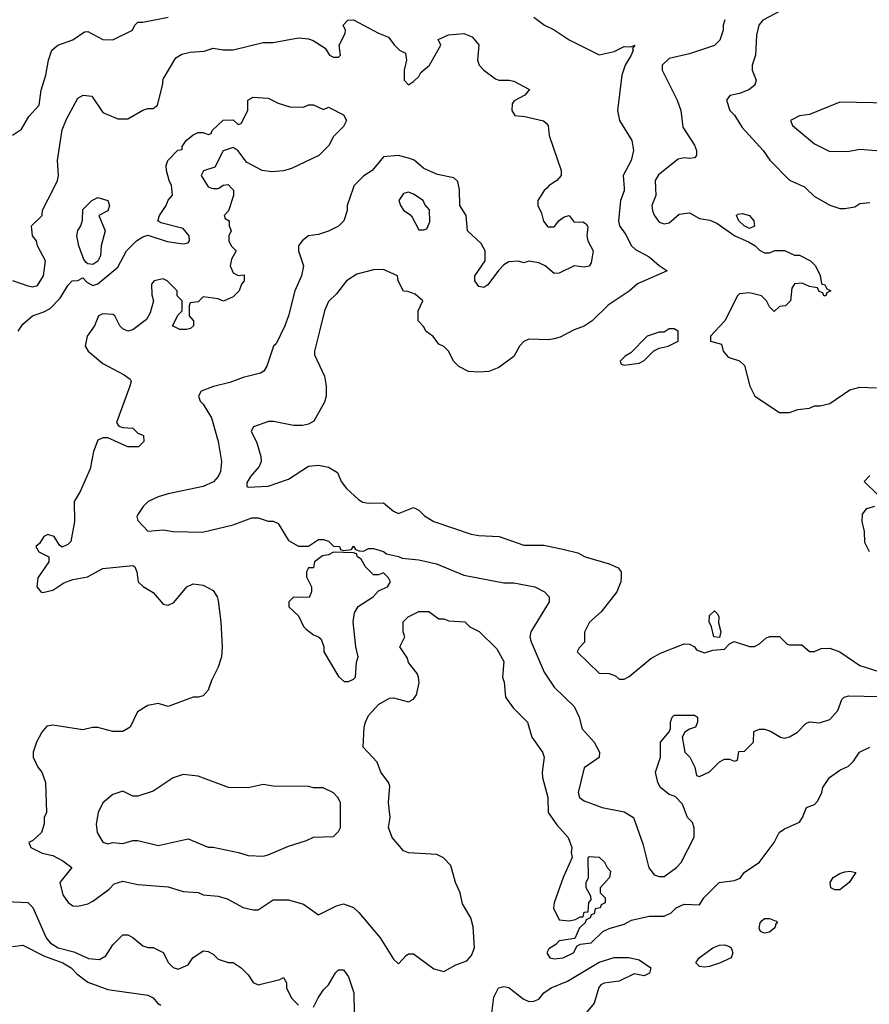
# Model space of a CAD drawing. Header units: inches. Extents: x 2348341 to 2479810, y 460419 to 613669.
# Tile 94 of 256: x 2401938 to 2405328, y 496745 to 500671. Entities that reach past the tile are written whole.
import ezdxf

# ---------------------------------------------------------------- set-up
doc = ezdxf.new("R2010")
doc.units = ezdxf.units.IN
doc.header["$MEASUREMENT"] = 0
doc.layers.add('C4409', color=7, linetype='Continuous')
doc.layers.add('C4500', color=7, linetype='Continuous')

msp = doc.modelspace()

# ---------------------------------------------------------------- linework, layer by layer
at = {"layer": 'C4409', "color": 2}
for points, elevation in [([(2401910, 499630.8), (2401970, 499610.8), (2401990, 499606.8), (2402009.1, 499610.9), (2402032.7, 499650), (2402041.2, 499710), (2402009.5, 499769.5), (2402005.2, 499790), (2401989.3, 499810), (2401985.2, 499850), (2402028, 499890), (2402028.4, 499911.6), (2402073.9, 500000)], 94), ([(2401932, 499430), (2401950, 499457.3), (2401989.6, 499490.4), (2402034.2, 499505.8), (2402059.6, 499520.4), (2402099.1, 499560.9), (2402130, 499612), (2402148, 499630), (2402170, 499632), (2402190, 499642), (2402205.4, 499625.4), (2402230, 499612), (2402250, 499618), (2402330, 499684.7), (2402364, 499750), (2402404, 499790), (2402430, 499806), (2402450, 499812), (2402526.4, 499786.4), (2402590, 499778), (2402610, 499782), (2402615.3, 499790), (2402614, 499810), (2402590, 499839), (2402501.2, 499861.2), (2402488.7, 499870), (2402495.3, 499890), (2402522, 499930), (2402530, 499952), (2402548.4, 499971.6), (2402545.1, 500000)], 90), ([(2402783, 500000), (2402791.1, 499991.1), (2402790.8, 499970), (2402771.3, 499908.7), (2402754, 499890), (2402758, 499878), (2402774, 499870), (2402774, 499850), (2402782, 499830), (2402772, 499810), (2402772, 499790), (2402782, 499770), (2402802, 499750), (2402783.6, 499716.4), (2402778, 499690), (2402790, 499662), (2402810, 499652), (2402834, 499654), (2402834, 499630), (2402823.6, 499616.4), (2402814, 499590), (2402790, 499566), (2402751.6, 499548.4), (2402730, 499558), (2402670, 499566), (2402650, 499546), (2402618, 499542), (2402614, 499530), (2402614, 499490), (2402632, 499470), (2402632, 499450), (2402619.6, 499440.4), (2402603.6, 499436.4), (2402576.4, 499436.4), (2402548, 499450), (2402570, 499494), (2402586, 499510), (2402586, 499550), (2402566, 499570), (2402566, 499590), (2402526, 499630), (2402510, 499638), (2402474, 499630), (2402463.6, 499616.4), (2402465.4, 499574.6), (2402471.3, 499550), (2402458, 499502), (2402443.6, 499476.4), (2402390, 499435.3), (2402370, 499428.7), (2402350, 499438), (2402338, 499450), (2402318, 499490), (2402310, 499495.3), (2402270, 499499), (2402252, 499490), (2402236, 499450), (2402207.7, 499410), (2402198.8, 499370), (2402211, 499350), (2402270, 499300.7), (2402355.5, 499255.5), (2402378.5, 499238.5), (2402382.8, 499230), (2402377.3, 499210), (2402324.7, 499064.7), (2402334, 499050), (2402350, 499044.7), (2402390, 499042), (2402410, 499022), (2402432.7, 499012.7), (2402434, 498990), (2402411.6, 498968.4), (2402370, 498968.7), (2402290, 499004), (2402270, 499004), (2402250, 498995.3), (2402233, 498950), (2402219.3, 498880.7), (2402178.8, 498790), (2402156, 498750), (2402156.3, 498670), (2402142, 498590), (2402130, 498578), (2402108, 498568), (2402096.4, 498576.4), (2402075.3, 498610), (2402050, 498618), (2402034, 498610), (2402016.9, 498583.1), (2402002, 498570), (2402014, 498550), (2402054, 498530), (2402054, 498510), (2402010, 498446), (2402006.8, 498410), (2402022, 498390), (2402030, 498387.3), (2402070, 498396), (2402114, 498426), (2402150, 498438.8), (2402208, 498450), (2402270, 498482.8), (2402390, 498494.8), (2402398, 498490), (2402406, 498470), (2402411, 498430), (2402430.5, 498410.5), (2402470, 498387.3), (2402510, 498341), (2402530, 498336), (2402552.5, 498347.5), (2402605.2, 498410), (2402630, 498422), (2402670, 498416.3), (2402710, 498394.8), (2402726, 498370), (2402730, 498354), (2402741, 498270), (2402745.5, 498170), (2402743, 498130), (2402730.6, 498090), (2402703.4, 498036.6), (2402690, 497998), (2402670, 497975.3), (2402650.6, 497969.4), (2402630, 497969.3), (2402530, 497933.2), (2402490, 497944), (2402450, 497936), (2402408.3, 497911.7), (2402378.8, 497850), (2402350, 497832.3), (2402310, 497832.3), (2402250, 497849), (2402228.9, 497848.9), (2402190, 497839), (2402070, 497858), (2402046, 497854), (2402026, 497830), (2402004.7, 497790), (2401991.3, 497750), (2401991.3, 497730), (2402011, 497690), (2402026.8, 497670), (2402041, 497630), (2402044.7, 497510), (2402036, 497490), (2402035.3, 497464.7), (2402024.7, 497430), (2401990, 497398), (2401974, 497390), (2401982, 497370), (2402027.9, 497347.9), (2402070, 497338.8), (2402110, 497317.3), (2402146, 497290), (2402098.8, 497230), (2402110, 497182), (2402130.9, 497150.9), (2402150, 497138), (2402170, 497136), (2402210, 497146), (2402230, 497156), (2402295.5, 497204.5), (2402314.6, 497225.4), (2402350, 497236), (2402410, 497222.8), (2402530, 497214), (2402590, 497194.8), (2402650, 497190.8), (2402670, 497181), (2402730, 497176), (2402765.4, 497165.4), (2402830, 497131.3), (2402870, 497122), (2402890, 497122), (2402950, 497161), (2403010, 497161), (2403070, 497144.7), (2403130, 497102), (2403202, 497138), (2403230, 497146), (2403270, 497131), (2403290.7, 497110.7), (2403376, 497010), (2403430, 496924.7), (2403450, 496906.8), (2403480.2, 496939.8), (2403490, 496946), (2403510, 496946.8), (2403590, 496886.8), (2403630, 496876), (2403678, 496902), (2403722, 496918), (2403740.2, 496939.8), (2403752.7, 496970), (2403746.8, 497053.2), (2403737.6, 497090), (2403705.4, 497145.4), (2403695.1, 497190), (2403676.9, 497230), (2403658, 497298), (2403629.3, 497329.3), (2403602, 497342), (2403490, 497349.6), (2403470, 497357), (2403424.5, 497410), (2403409.4, 497450), (2403416, 497490), (2403409.2, 497550), (2403414.8, 497614.8), (2403409.2, 497630), (2403379.3, 497670), (2403364, 497710), (2403309.2, 497770), (2403312.3, 497850), (2403318, 497870), (2403330, 497896), (2403370, 497941), (2403413.6, 497966.4), (2403430, 497966.8), (2403490, 497951.3), (2403510, 497962), (2403521.2, 497978.8), (2403532.5, 498027.5), (2403529, 498050), (2403524, 498064), (2403490, 498108), (2403485.2, 498125.2), (2403455.3, 498170), (2403475.3, 498210), (2403468.7, 498230), (2403468.7, 498270), (2403488, 498290), (2403530, 498311.3), (2403570, 498311.3), (2403610, 498282), (2403630, 498282), (2403650, 498274), (2403714, 498270), (2403734, 498250), (2403771.1, 498231.1), (2403842, 498162), (2403870, 498112), (2403864.7, 498050), (2403870.8, 498030), (2403876, 497970), (2403907.1, 497927.1), (2403964.7, 497870), (2403981, 497810), (2404024.7, 497750), (2404031.3, 497730), (2404022.8, 497670), (2404024, 497650), (2404045.5, 497570), (2404047.3, 497510), (2404081.1, 497461.1), (2404126.8, 497410), (2404141, 497370), (2404138, 497350), (2404142, 497330), (2404106.8, 497250), (2404070.7, 497150), (2404067.9, 497127.9), (2404090, 497082), (2404130, 497078), (2404156.4, 497083.6), (2404174, 497094), (2404186, 497094), (2404190, 497112), (2404206, 497114), (2404208.9, 497151.1), (2404218, 497162), (2404216.4, 497176.4), (2404198, 497210), (2404198, 497230), (2404208, 497250), (2404206, 497330), (2404210, 497334), (2404250, 497332), (2404271.1, 497311.1), (2404282, 497290), (2404296, 497276), (2404292, 497250), (2404254, 497210), (2404254, 497190), (2404274, 497170), (2404274, 497150), (2404258, 497142), (2404254, 497130), (2404234, 497126), (2404230, 497106), (2404218, 497102), (2404214, 497090), (2404198, 497082), (2404194, 497070), (2404172, 497050), (2404152.7, 497007.3), (2404090, 496998), (2404076.9, 496983.1), (2404050, 496966), (2404042, 496950), (2404054, 496930), (2404070, 496926), (2404106, 496930), (2404148, 496950), (2404162, 496978), (2404175.3, 496984.7), (2404218, 496990), (2404265.2, 497034.8), (2404290, 497046.8), (2404350, 497064), (2404378.9, 497081.1), (2404450, 497096.3), (2404510, 497096), (2404538, 497110), (2404558, 497130), (2404590, 497144.7), (2404650, 497142), (2404668, 497170), (2404728.7, 497230), (2404790, 497238.8), (2404812.5, 497247.5), (2404830, 497272), (2404889.1, 497310.9), (2404948.7, 497390), (2404968, 497430), (2404990, 497444.7), (2405049.1, 497470.9), (2405062, 497490), (2405078, 497530), (2405110, 497542), (2405123.1, 497556.9), (2405139, 497590), (2405142, 497610), (2405168.7, 497650), (2405210, 497678), (2405245.6, 497694.4), (2405265.6, 497714.4), (2405288.7, 497750), (2405330, 497771)], 90), ([(2403268.2, 500000), (2403244.7, 499930), (2403244.7, 499910), (2403231.1, 499868.9), (2403210, 499848), (2403170, 499828), (2403130, 499815.3), (2403090, 499809), (2403064.7, 499790), (2403051, 499770), (2403051, 499750), (2403070.8, 499690), (2403062.8, 499650), (2403036, 499590), (2403011, 499490), (2402996, 499450), (2402961, 499379), (2402951.1, 499368.9), (2402924.7, 499290), (2402912, 499270), (2402898.8, 499261.2), (2402830, 499244), (2402775.9, 499224.1), (2402710.7, 499209.3), (2402662, 499190), (2402652, 499170), (2402658, 499150), (2402670, 499138), (2402703.1, 499083.1), (2402730.4, 498990), (2402742.8, 498910), (2402738.8, 498870), (2402730.4, 498849.6), (2402711.9, 498828.1), (2402670, 498809.6), (2402530, 498780.7), (2402490, 498769.3), (2402451.3, 498750), (2402431, 498730), (2402410, 498698), (2402406, 498690), (2402410, 498674), (2402450, 498631.3), (2402510, 498637.3), (2402550.5, 498630.5), (2402667.9, 498627.9), (2402790, 498657.3), (2402864.7, 498684.7), (2402890, 498684.7), (2402930, 498671.3), (2402950, 498671.3), (2402970, 498662), (2403010, 498594), (2403050, 498572), (2403090, 498572), (2403130, 498598), (2403150, 498598), (2403170, 498591.3), (2403190, 498572), (2403214, 498570), (2403218, 498558), (2403230, 498554), (2403262, 498558), (2403270, 498571.3), (2403278, 498558), (2403292.7, 498552.7), (2403310, 498552), (2403330, 498562), (2403350, 498562), (2403390, 498551), (2403401, 498541), (2403450, 498531), (2403464, 498524), (2403530, 498517.3), (2403601.4, 498501.4), (2403710, 498456), (2403870, 498426), (2403910, 498426), (2403994, 498410), (2404032, 498390), (2404051.3, 498370), (2404051, 498350), (2403977.3, 498230), (2403974, 498210), (2403979.1, 498190), (2404030.8, 498070), (2404071.3, 498010), (2404150, 497932), (2404170.4, 497890.4), (2404183, 497843), (2404230.8, 497790), (2404251.3, 497750), (2404250.7, 497729.3), (2404190, 497688), (2404166, 497590), (2404171.3, 497570), (2404190, 497556), (2404262, 497530), (2404350, 497512.7), (2404386.8, 497490), (2404424.7, 497384.7), (2404448.5, 497288.5), (2404470, 497261), (2404490, 497254.8), (2404510, 497254.8), (2404559, 497290), (2404577.2, 497310), (2404628.9, 497411.1), (2404628.9, 497448.9), (2404622, 497470), (2404602, 497490), (2404583.1, 497543.1), (2404553.6, 497573.6), (2404530, 497582), (2404495.3, 497610), (2404484, 497630), (2404475.3, 497670), (2404495.3, 497730), (2404495.3, 497790), (2404528.9, 497831.1), (2404535.3, 497844.7), (2404535.3, 497870), (2404542, 497890), (2404550, 497898), (2404630, 497898), (2404642, 497890), (2404642, 497870), (2404634, 497850), (2404610, 497842), (2404592, 497830), (2404582, 497810), (2404592, 497750), (2404612, 497730), (2404632, 497690), (2404638, 497658), (2404650, 497654), (2404690, 497672), (2404730, 497712), (2404750, 497722), (2404770, 497722), (2404790, 497714), (2404802, 497718), (2404807.3, 497752.7), (2404830, 497754), (2404866, 497790), (2404867.3, 497832.7), (2404890, 497842), (2404910, 497842), (2404934.4, 497834.4), (2404974, 497810), (2404990, 497806), (2405010, 497811.3), (2405042, 497830), (2405074.6, 497865.4), (2405090, 497871), (2405130, 497866.8), (2405170, 497881), (2405203.1, 497916.9), (2405219, 497961), (2405228, 497970), (2405245.1, 497974.9), (2405370, 497972)], 94), ([(2402704, 500000), (2402710, 499998), (2402730, 499998), (2402732.9, 500000)], 90), ([(2404349.8, 500000), (2404350.6, 499989.4), (2404334.8, 499950), (2404327.3, 499870), (2404331, 499850), (2404355.9, 499815.9), (2404378.8, 499770), (2404395.2, 499755.2), (2404450, 499725.5), (2404490, 499690.8), (2404522, 499670), (2404402.5, 499617.5), (2404370, 499588.7), (2404286.4, 499533.6), (2404222, 499470), (2404190, 499448.7), (2404150, 499435.3), (2404094.4, 499405.6), (2404070, 499399), (2404050, 499395.3), (2403970, 499398), (2403950, 499388), (2403932, 499370), (2403910, 499328.7), (2403850, 499284), (2403810, 499269), (2403770, 499265.2), (2403729.1, 499269.1), (2403690, 499288), (2403669.1, 499309.1), (2403650, 499348), (2403630, 499368), (2403610, 499378), (2403588.4, 499408.4), (2403558, 499430), (2403550, 499446), (2403528, 499470), (2403528, 499510), (2403546, 499550), (2403516.4, 499576.4), (2403487.3, 499587.3), (2403468.9, 499588.9), (2403448, 499630), (2403446, 499650), (2403390, 499675.3), (2403350, 499674), (2403283.5, 499656.5), (2403242, 499630), (2403202, 499578), (2403170, 499548), (2403154.8, 499510), (2403134, 499430), (2403114, 499350), (2403114.4, 499334.4), (2403154.8, 499250), (2403161, 499210), (2403161, 499170), (2403154.4, 499145.6), (2403111.3, 499070), (2403090, 499059), (2403066.4, 499053.6), (2403030, 499053.2), (2402951.1, 499068.9), (2402931.1, 499068.9), (2402871.6, 499048.4), (2402862, 499030), (2402884, 498984), (2402900.7, 498930), (2402902, 498910), (2402893.4, 498890), (2402859.1, 498850), (2402844, 498824), (2402844.7, 498810), (2402850, 498806.8), (2402930, 498810.6), (2403010, 498839.1), (2403090, 498890.7), (2403130, 498894.8), (2403170, 498886.8), (2403206, 498866), (2403221, 498830), (2403242, 498802), (2403290, 498758), (2403307.5, 498747.5), (2403330, 498742.8), (2403390, 498744.7), (2403430, 498711), (2403450, 498702.8), (2403510, 498726), (2403530, 498716), (2403553.2, 498693.2), (2403590.5, 498670.5), (2403739.8, 498619.8), (2403770, 498614), (2403850.6, 498610.6), (2403950, 498576), (2404030, 498576), (2404110, 498558), (2404164.7, 498544.7), (2404194, 498530), (2404290, 498501), (2404325.4, 498485.4), (2404338, 498470), (2404338, 498450), (2404336, 498430), (2404321, 498390), (2404258, 498310), (2404211.1, 498268.9), (2404191.6, 498228.4), (2404191.3, 498188.7), (2404170, 498166), (2404162, 498150), (2404250, 498066), (2404290, 498064.7), (2404315.3, 498055.3), (2404330, 498042), (2404350, 498042), (2404370, 498052), (2404456.5, 498123.5), (2404495.1, 498144.9), (2404590, 498182.8), (2404610, 498181), (2404630.6, 498170.6), (2404638, 498158), (2404670, 498146), (2404703.1, 498156.9), (2404750, 498161), (2404770, 498182), (2404788.7, 498191.3), (2404850, 498171.3), (2404870, 498172), (2404890, 498182), (2404914.6, 498205.4), (2404930, 498212), (2404970, 498212), (2405001, 498181), (2405010, 498178), (2405058.8, 498178.8), (2405090, 498152), (2405110, 498152), (2405136.4, 498163.6), (2405170, 498164.7), (2405210.9, 498150.9), (2405290, 498096), (2405370, 498071)], 98), ([(2404041, 500000), (2404031, 499990), (2404006, 499950), (2404006, 499930), (2404019.8, 499899.8), (2404027.9, 499867.9), (2404044.9, 499844.9), (2404070, 499846), (2404090, 499871.3), (2404110, 499884.7), (2404130, 499891), (2404150, 499864.7), (2404185.4, 499865.4), (2404198, 499858), (2404205.4, 499845.4), (2404201, 499810), (2404204.7, 499790), (2404226, 499750), (2404218, 499702), (2404210, 499688), (2404190, 499684), (2404150, 499689.3), (2404090, 499661.2), (2404070, 499659), (2404035.3, 499690), (2404010, 499701.2), (2403970, 499708), (2403950, 499702), (2403928.9, 499708.9), (2403890, 499705.2), (2403870, 499694), (2403848.3, 499671.7), (2403806.2, 499613.8), (2403790, 499603.7), (2403770, 499607), (2403754.5, 499630), (2403754, 499650), (2403795.1, 499710), (2403795.1, 499750), (2403778.9, 499778.9), (2403725.2, 499830), (2403719.3, 499890), (2403694.5, 499930), (2403693.1, 499993.1), (2403691.8, 500000)], 94), ([(2404475, 500000), (2404476, 499970), (2404461, 499930), (2404462.8, 499910), (2404470, 499892), (2404490, 499864.7), (2404510, 499858), (2404530, 499861), (2404570, 499896), (2404610, 499901), (2404650, 499878), (2404691.6, 499871.6), (2404719.6, 499859.6), (2404792, 499810), (2404846, 499786), (2404870.9, 499770.9), (2404890, 499752), (2404910, 499742), (2404930, 499742), (2404951.6, 499751.6), (2404990, 499751.3), (2405030, 499732), (2405050, 499732), (2405094, 499710), (2405114, 499690), (2405131.6, 499651.6), (2405138, 499618), (2405150, 499614), (2405158, 499598), (2405174, 499590), (2405158, 499582), (2405154, 499570), (2405146, 499570), (2405142, 499582), (2405128, 499588), (2405122, 499602), (2405090, 499608), (2405060.4, 499620.4), (2405030, 499618), (2405019.6, 499600.4), (2405014, 499550), (2404994, 499530), (2404970, 499528), (2404948, 499508), (2404930, 499526), (2404918, 499550), (2404898, 499570), (2404850, 499582), (2404810, 499578), (2404802, 499570), (2404751.3, 499470), (2404694, 499410), (2404694, 499390), (2404738, 499378), (2404744.7, 499350), (2404765.5, 499325.5), (2404810.7, 499310.7), (2404830, 499292), (2404851.3, 499210), (2404871.3, 499170), (2404970, 499104.7), (2405010, 499104.7), (2405043.1, 499116.9), (2405090, 499122), (2405110, 499132), (2405132, 499132), (2405170, 499141), (2405250, 499196), (2405290, 499206), (2405356.4, 499203.6)], 102), ([(2405074.7, 500000), (2405107.5, 499967.5), (2405170, 499931.3), (2405210, 499918), (2405230, 499918), (2405270, 499924.7), (2405290, 499938), (2405330, 499942)], 106), ([(2405359, 498779), (2405308, 498830), (2405330, 498854)], 98), ([(2405328.7, 498548.7), (2405310, 498586), (2405308.7, 498630), (2405299, 498670), (2405300.4, 498699.6), (2405318, 498722), (2405350, 498732)], 98), ([(2401885.2, 497154.8), (2401970.4, 497150.4), (2401990.4, 497130.4), (2402043.8, 497010), (2402059.1, 496990), (2402091.3, 496970), (2402153.8, 496953.8), (2402212.5, 496927.5), (2402256.5, 496923.5), (2402282, 496938), (2402310, 496982), (2402350, 497022), (2402370, 497022), (2402390, 497011.3), (2402430, 496978), (2402450, 496971.3), (2402471.1, 496971.1), (2402510, 496952), (2402532, 496910), (2402550, 496892), (2402570, 496884.7), (2402610, 496902), (2402629.3, 496930.7), (2402670, 496958), (2402690, 496956), (2402710, 496944.7), (2402730, 496924.7), (2402770, 496911.3), (2402790, 496911), (2402822, 496890), (2402850, 496862), (2402870, 496832), (2402890, 496822), (2402976.4, 496843.6), (2402990, 496852), (2403002, 496830), (2403002, 496810), (2403022, 496770), (2403050, 496742)], 86), ([(2401910, 496974.8), (2401950, 496981), (2402037.5, 496937.5), (2402110.7, 496910), (2402144, 496890), (2402166, 496866), (2402210, 496833.4), (2402290, 496804), (2402450, 496782), (2402470, 496770.7), (2402487.3, 496750), (2402501.1, 496741.1)], 82), ([(2403822, 496710), (2403830, 496774), (2403849.1, 496810.9), (2403870, 496816), (2403890, 496811.3), (2403947.1, 496767.1), (2403970, 496756), (2403990, 496758), (2404010, 496766), (2404029, 496790), (2404059, 496810), (2404123.3, 496836.7), (2404250, 496912.7), (2404310, 496931.3), (2404368.9, 496931.1), (2404410, 496922), (2404456, 496890), (2404450.6, 496869.4), (2404430, 496859), (2404390, 496866), (2404330, 496837.6), (2404270.4, 496829.6), (2404257.5, 496822.5), (2404248.5, 496811.5), (2404230.4, 496750), (2404184.4, 496695.6)], 86), ([(2403110, 496734), (2403129.1, 496770.9), (2403150, 496802), (2403170, 496822), (2403198, 496870), (2403210, 496882), (2403230, 496882), (2403250, 496854), (2403271.3, 496790), (2403272, 496710)], 86)]:
    msp.add_lwpolyline(points, dxfattribs=dict(at, elevation=elevation))
for points, elevation in [([(2403490, 499984), (2403470, 499978), (2403451.3, 499950), (2403458, 499930), (2403470, 499912), (2403494.8, 499894.8), (2403503.5, 499883.5), (2403530, 499834), (2403550, 499834), (2403562, 499838), (2403574.6, 499865.4), (2403572.9, 499912.9), (2403554.6, 499934.6), (2403548, 499950), (2403510, 499975.3)], 98), ([(2402230, 499695.3), (2402210, 499698), (2402203.1, 499703.1), (2402194.6, 499714.6), (2402174, 499770), (2402166, 499810), (2402169.4, 499830.6), (2402182, 499850), (2402188.4, 499871.6), (2402190, 499914), (2402226, 499950), (2402250, 499962), (2402290, 499951), (2402296, 499930), (2402290, 499908.7), (2402254, 499890), (2402278.8, 499830), (2402262.8, 499770), (2402261, 499730), (2402250, 499708)], 90), ([(2404850, 499839), (2404829.3, 499849.3), (2404808, 499870), (2404798, 499890), (2404804, 499896), (2404821.2, 499898.8), (2404850, 499890.6), (2404866.8, 499870), (2404870, 499848.7)], 102), ([(2404550, 499438), (2404530, 499438), (2404510, 499426), (2404490, 499426), (2404442, 499410), (2404376.9, 499343.1), (2404354, 499330), (2404334, 499310), (2404338, 499298), (2404350, 499294), (2404410, 499302), (2404430, 499312), (2404468.7, 499351.3), (2404490, 499362), (2404526, 499370), (2404566, 499390), (2404566, 499430)], 102), ([(2403190, 498548), (2403170, 498538), (2403146.4, 498533.6), (2403114, 498510), (2403110, 498486), (2403090, 498486), (2403082, 498470), (2403082, 498450), (2403102, 498410), (2403102, 498390), (2403092.7, 498367.3), (2403030, 498368), (2403012, 498350), (2403012, 498330), (2403050, 498294), (2403071.1, 498251.1), (2403081, 498241), (2403110, 498218), (2403130.9, 498210.9), (2403141, 498201), (2403151.1, 498171.1), (2403151.3, 498150), (2403210, 498052), (2403232.7, 498032.7), (2403250, 498032), (2403270, 498042), (2403278, 498050), (2403282, 498110), (2403288.7, 498130), (2403279, 498170), (2403268.7, 498270), (2403273.6, 498306.4), (2403289, 498331), (2403348, 498370), (2403370, 498394), (2403406, 498410), (2403418, 498430), (2403410, 498446), (2403390, 498466), (2403370, 498458), (2403350, 498458), (2403318, 498490), (2403300.4, 498520.4), (2403286, 498530), (2403282, 498542), (2403270, 498546)], 94), ([(2404730, 498208), (2404708, 498210), (2404699, 498250), (2404689.6, 498269.6), (2404690, 498294.8), (2404710, 498314), (2404722.5, 498302.5), (2404727.7, 498290), (2404726.8, 498266.8), (2404736, 498230)], 98), ([(2402590, 497662), (2402550, 497648.7), (2402470, 497595.3), (2402410, 497575.3), (2402390, 497575.3), (2402350, 497595.3), (2402310, 497582), (2402270, 497548), (2402250.7, 497509.3), (2402243.5, 497463.5), (2402246.8, 497430), (2402270, 497391.3), (2402290, 497384.7), (2402309.2, 497390.8), (2402350, 497386.8), (2402390, 497398.8), (2402410, 497398.8), (2402490, 497378.8), (2402610, 497404.7), (2402690, 497371.3), (2402710, 497371), (2402810.7, 497350.7), (2402850, 497338), (2402910, 497336), (2402930, 497341), (2403010, 497376), (2403082, 497398), (2403110, 497411.3), (2403190, 497414), (2403210, 497434), (2403218, 497450), (2403218, 497550), (2403208, 497570), (2403190, 497588), (2403148.4, 497608.4), (2403110, 497608.7), (2403090, 497614), (2402950, 497615.3), (2402910, 497622), (2402850, 497608.7), (2402771.1, 497608.9), (2402650, 497655.3)], 94), ([(2405190, 497200.9), (2405174, 497210), (2405172.3, 497230), (2405184.5, 497250), (2405210, 497266.4), (2405230, 497272.7), (2405250, 497275.5), (2405274, 497270), (2405247.7, 497230), (2405210, 497202)], 86), ([(2404910, 497029.2), (2404894.6, 497034.6), (2404889.1, 497049.1), (2404892.7, 497070), (2404901, 497079), (2404910, 497087.3), (2404930, 497087.3), (2404956.9, 497076.9), (2404962, 497070), (2404955.3, 497064.7), (2404950.5, 497049.5), (2404930, 497033.2)], 86), ([(2404670, 496893.2), (2404650, 496895.3), (2404635.3, 496910), (2404649, 496930), (2404704, 496970), (2404730, 496980.4), (2404750, 496982.4), (2404770, 496975.5), (2404776.3, 496970), (2404783, 496950), (2404777.3, 496930), (2404730, 496909.4), (2404690, 496895.1)], 86)]:
    msp.add_lwpolyline(points, close=True, dxfattribs=dict(at, elevation=elevation))
at = {"layer": 'C4500', "color": 2}
for points, elevation in [([(2404978.8, 500710), (2404902.8, 500670), (2404887.7, 500650), (2404878, 500610), (2404873.4, 500530), (2404860.7, 500490), (2404860.7, 500470), (2404876, 500430), (2404871, 500410), (2404847.9, 500392.1), (2404810, 500377.2), (2404771.1, 500368.9), (2404758, 500350), (2404771.3, 500310), (2404790, 500291.3), (2404821.1, 500241.1), (2404904.7, 500150), (2404930.9, 500110.9), (2405010, 500031.3), (2405070, 500004.7), (2405074.7, 500000)], 106), ([(2401910, 500211.3), (2401944.7, 500235.3), (2401974.6, 500285.4), (2402015.3, 500330), (2402024, 500390), (2402042, 500450), (2402052.7, 500510), (2402066, 500550), (2402089.6, 500570.4), (2402150, 500591), (2402196.4, 500623.6), (2402210, 500624.7), (2402270, 500592), (2402310, 500591.3), (2402388, 500630), (2402398, 500650), (2402410, 500662), (2402430, 500662), (2402530, 500681)], 98), ([(2402073.9, 500000), (2402089.3, 500030), (2402092.7, 500050), (2402089.5, 500110), (2402107.5, 500232.5), (2402124.8, 500275.2), (2402170, 500358), (2402190.8, 500370.8), (2402226, 500366), (2402270, 500301), (2402330, 500276.3), (2402370, 500275.5), (2402430, 500311), (2402450, 500318), (2402470, 500318), (2402488, 500330), (2402508.4, 500408.4), (2402510, 500434), (2402561.2, 500518.8), (2402585.6, 500534.4), (2402618, 500542), (2402674.6, 500545.4), (2402710, 500558), (2402750, 500550.8), (2402790, 500550.8), (2402910, 500581), (2402950, 500581), (2403050, 500599.1), (2403090, 500594.9), (2403108.4, 500588.4), (2403157.3, 500557.3), (2403174, 500530), (2403190, 500522), (2403210, 500522), (2403218, 500530), (2403213.2, 500570), (2403236.4, 500616.4), (2403238, 500630), (2403228.7, 500650), (2403248, 500670), (2403270, 500671), (2403370, 500618), (2403410, 500602), (2403431.6, 500571.6), (2403454, 500550), (2403478, 500538), (2403482, 500510), (2403472, 500470), (2403472, 500430), (2403490, 500412), (2403510, 500424.7), (2403530, 500444.7), (2403539, 500461), (2403573.2, 500490), (2403618, 500570), (2403608, 500592), (2403649.1, 500610.9), (2403710, 500616), (2403743.5, 500603.5), (2403770.7, 500570.7), (2403764.9, 500510), (2403770.8, 500490), (2403790, 500470.8), (2403835.9, 500435.9), (2403850, 500430.7), (2403890.5, 500430.5), (2403910, 500426), (2403972.7, 500392.7), (2403954, 500370), (2403911.6, 500348.4), (2403903.6, 500336.4), (2403902, 500310), (2403914, 500290), (2403954, 500286), (2404027.7, 500267.7), (2404039.3, 500259.3), (2404046.8, 500250), (2404050.8, 500210), (2404098, 500070), (2404098, 500050), (2404081, 500030), (2404051, 500010), (2404041, 500000)], 94), ([(2403990, 500681), (2404032, 500650), (2404070, 500631.3), (2404130, 500591.3), (2404250, 500532), (2404310, 500544), (2404350, 500564), (2404376.4, 500563.6), (2404392, 500570), (2404383.6, 500556.4), (2404386, 500550), (2404377.3, 500530), (2404353.4, 500490), (2404341, 500450), (2404322.8, 500310), (2404331, 500270), (2404381, 500190), (2404386.8, 500150), (2404377.3, 500110), (2404346, 500050), (2404349.8, 500000)], 98), ([(2404751.6, 500671.6), (2404744.7, 500650), (2404744.7, 500630), (2404731.3, 500590), (2404710.9, 500569.1), (2404610, 500536), (2404530, 500517.2), (2404501, 500490), (2404501, 500470), (2404561, 500350), (2404576, 500310), (2404583.5, 500243.5), (2404630.5, 500170.5), (2404639.1, 500150), (2404638.8, 500130), (2404630, 500121.2), (2404610, 500118), (2404590, 500120.9), (2404565.2, 500114.8), (2404486.6, 500053.4), (2404474, 500030), (2404475, 500000)], 102), ([(2402545.1, 500000), (2402544, 500010), (2402534, 500030), (2402524, 500070), (2402522, 500090), (2402528.7, 500110), (2402568.9, 500151.1), (2402586, 500154), (2402586, 500166), (2402602, 500190), (2402630, 500212), (2402650, 500222), (2402670, 500222), (2402690, 500214), (2402702, 500218), (2402706, 500230), (2402750, 500271.3), (2402790, 500272), (2402810, 500254), (2402822, 500258), (2402848, 500310), (2402848, 500350), (2402870, 500362), (2402930, 500358), (2402970, 500338), (2403016.4, 500323.6), (2403070, 500322), (2403090, 500331.3), (2403110, 500332), (2403150, 500314), (2403170, 500322), (2403230, 500292), (2403242, 500270), (2403230, 500246), (2403190, 500206), (2403172, 500170), (2403132, 500130), (2403022, 500078), (2402990.7, 500069.3), (2402944.7, 500064.7), (2402906, 500070), (2402843.1, 500103.1), (2402810, 500148), (2402790, 500162), (2402750, 500148), (2402716.9, 500083.1), (2402671.6, 500068.4), (2402662, 500050), (2402690, 500004.7), (2402704, 500000)], 90), ([(2405410, 500338), (2405210, 500342), (2405090, 500294), (2405050, 500288), (2405014, 500270), (2405022, 500250), (2405110, 500176), (2405170, 500146), (2405247.1, 500147.1), (2405290, 500154.8), (2405390, 500147.3)], 110), ([(2403691.8, 500000), (2403686.8, 500026.8), (2403670, 500041.2), (2403605.4, 500054.6), (2403550, 500078), (2403511.5, 500111.5), (2403490, 500119.3), (2403450, 500129.3), (2403390, 500125.2), (2403344.7, 500070), (2403310.7, 500049.3), (2403271.1, 500008.9), (2403268.2, 500000)], 94), ([(2402732.9, 500000), (2402750, 500012), (2402770, 500014), (2402783, 500000)], 90)]:
    msp.add_lwpolyline(points, dxfattribs=dict(at, elevation=elevation))

doc.saveas('drawing.dxf')
